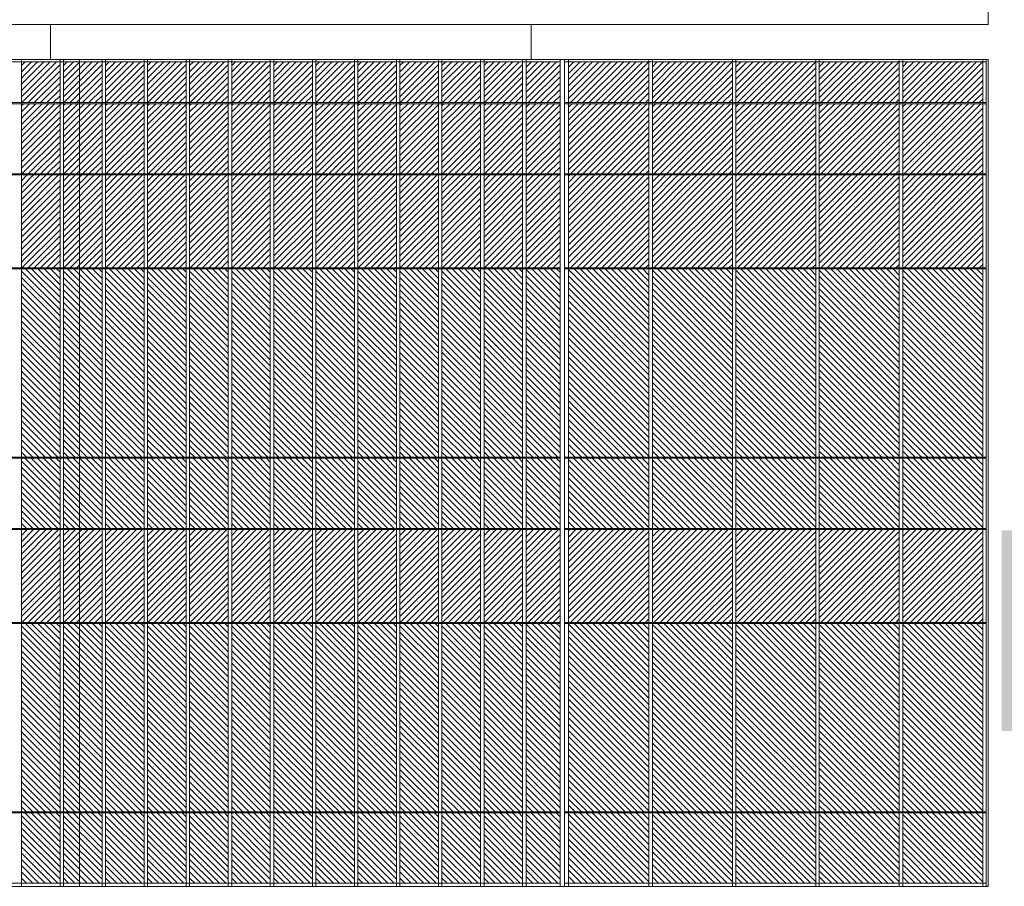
# Model space of a CAD drawing. Header units: millimetres. Extents: x 614675 to 1010864, y -150593 to -87691.
# Tile 18 of 194: x 678449 to 692606, y -126761 to -114297. Entities that reach past the tile are written whole.
import ezdxf

# ---------------------------------------------------------------- set-up
doc = ezdxf.new("R2010")
doc.units = ezdxf.units.MM
doc.header["$LTSCALE"] = 0.05
doc.layers.get('0').update_dxf_attribs({"lineweight": 0})
doc.layers.add('A-20--F1-WALLS', color=5, linetype='Continuous')

msp = doc.modelspace()

# ---------------------------------------------------------------- hatches: boundary and pattern name
at = {"true_color": 0xffffff}
h = msp.add_hatch(color=7, dxfattribs=at)
h.dxf.hatch_style = 1
h.paths.add_polyline_path([(692565, -112407), (692565, -113569), (705907, -113569), (705907, -112407)])
h.paths.add_polyline_path([(708543, -121641), (692567, -121641), (692567, -124528), (708543, -124528)])
at = {"lineweight": 0}
h = msp.add_hatch(dxfattribs=at)
h.set_pattern_fill('ANSI31', color=251, scale=20, style=0)
h.set_pattern_definition([(45, (492011.26, -135464.59), (-44.90128, 44.90128), [])])
h.paths.add_polyline_path([(679029, -115490), (679029, -114903), (678474, -114903), (678474, -115490)])
h = msp.add_hatch(dxfattribs=at)
h.set_pattern_fill('ANSI31', color=251, scale=20, style=0)
h.set_pattern_definition([(45, (492615.95, -135464.59), (-44.90128, 44.90128), [])])
h.paths.add_polyline_path([(679634, -115490), (679634, -114903), (679079, -114903), (679079, -115490)])
h = msp.add_hatch(dxfattribs=at)
h.set_pattern_fill('ANSI31', color=251, scale=20, style=0)
h.set_pattern_definition([(45, (493220.645, -135464.59), (-44.90128, 44.90128), [])])
h.paths.add_polyline_path([(680238, -115490), (680238, -114903), (679684, -114903), (679684, -115490)])
h = msp.add_hatch(dxfattribs=at)
h.set_pattern_fill('ANSI31', color=251, scale=20, style=0)
h.set_pattern_definition([(45, (493825.34, -135464.59), (-44.90128, 44.90128), [])])
h.paths.add_polyline_path([(680843, -115490), (680843, -114903), (680288, -114903), (680288, -115490)])
h = msp.add_hatch(dxfattribs=at)
h.set_pattern_fill('ANSI31', color=251, scale=20, style=0)
h.set_pattern_definition([(45, (494430.03, -135464.59), (-44.90128, 44.90128), [])])
h.paths.add_polyline_path([(681448, -115490), (681448, -114903), (680893, -114903), (680893, -115490)])
h = msp.add_hatch(dxfattribs=at)
h.set_pattern_fill('ANSI31', color=251, scale=20, style=0)
h.set_pattern_definition([(45, (495034.724, -135464.59), (-44.90128, 44.90128), [])])
h.paths.add_polyline_path([(682053, -115490), (682053, -114903), (681498, -114903), (681498, -115490)])
h = msp.add_hatch(dxfattribs=at)
h.set_pattern_fill('ANSI31', color=251, scale=20, style=0)
h.set_pattern_definition([(45, (495639.417, -135464.59), (-44.90128, 44.90128), [])])
h.paths.add_polyline_path([(682657, -115490), (682657, -114903), (682103, -114903), (682103, -115490)])
h = msp.add_hatch(dxfattribs=at)
h.set_pattern_fill('ANSI31', color=251, scale=20, style=0)
h.set_pattern_definition([(45, (496244.11, -135464.59), (-44.90128, 44.90128), [])])
h.paths.add_polyline_path([(683262, -115490), (683262, -114903), (682707, -114903), (682707, -115490)])
h = msp.add_hatch(dxfattribs=at)
h.set_pattern_fill('ANSI31', color=251, scale=20, style=0)
h.set_pattern_definition([(45, (496848.8, -135464.59), (-44.90128, 44.90128), [])])
h.paths.add_polyline_path([(683867, -115490), (683867, -114903), (683312, -114903), (683312, -115490)])
h = msp.add_hatch(dxfattribs=at)
h.set_pattern_fill('ANSI31', color=251, scale=20, style=0)
h.set_pattern_definition([(45, (497453.495, -135464.59), (-44.90128, 44.90128), [])])
h.paths.add_polyline_path([(684471, -115490), (684471, -114903), (683917, -114903), (683917, -115490)])
h = msp.add_hatch(dxfattribs=at)
h.set_pattern_fill('ANSI31', color=251, scale=20, style=0)
h.set_pattern_definition([(45, (498058.19, -135464.59), (-44.90128, 44.90128), [])])
h.paths.add_polyline_path([(685076, -115490), (685076, -114903), (684521, -114903), (684521, -115490)])
h = msp.add_hatch(dxfattribs=at)
h.set_pattern_fill('ANSI31', color=251, scale=20, style=0)
h.set_pattern_definition([(45, (498662.88, -135464.59), (-44.90128, 44.90128), [])])
h.paths.add_polyline_path([(685681, -115490), (685681, -114903), (685126, -114903), (685126, -115490)])
h = msp.add_hatch(dxfattribs=at)
h.set_pattern_fill('ANSI31', color=251, scale=20, style=0)
h.set_pattern_definition([(45, (499200.584, -135464.59), (-44.90128, 44.90128), [])])
h.paths.add_polyline_path([(686218, -115490), (686218, -114903), (685731, -114903), (685731, -115490)])
h = msp.add_hatch(dxfattribs=at)
h.set_pattern_fill('ANSI31', color=251, scale=20, style=0)
h.set_pattern_definition([(45, (499809.78, -135464.59), (-44.90128, 44.90128), [])])
h.paths.add_polyline_path([(687496, -115490), (687496, -114903), (686340, -114903), (686340, -115490)])
h = msp.add_hatch(dxfattribs=at)
h.set_pattern_fill('ANSI31', color=251, scale=20, style=0)
h.set_pattern_definition([(45, (501009.78, -135464.59), (-44.90128, 44.90128), [])])
h.paths.add_polyline_path([(688696, -115490), (688696, -114903), (687546, -114903), (687546, -115490)])
h = msp.add_hatch(dxfattribs=at)
h.set_pattern_fill('ANSI31', color=251, scale=20, style=0)
h.set_pattern_definition([(45, (502209.78, -135464.59), (-44.90128, 44.90128), [])])
h.paths.add_polyline_path([(689896, -115490), (689896, -114903), (688746, -114903), (688746, -115490)])
h = msp.add_hatch(dxfattribs=at)
h.set_pattern_fill('ANSI31', color=251, scale=20, style=0)
h.set_pattern_definition([(45, (503409.78, -135464.59), (-44.90128, 44.90128), [])])
h.paths.add_polyline_path([(691096, -115490), (691096, -114903), (689946, -114903), (689946, -115490)])
h = msp.add_hatch(dxfattribs=at)
h.set_pattern_fill('ANSI31', color=251, scale=20, style=0)
h.set_pattern_definition([(45, (504609.78, -135464.59), (-44.90128, 44.90128), [])])
h.paths.add_polyline_path([(692296, -115490), (692296, -114903), (691146, -114903), (691146, -115490)])
h = msp.add_hatch(dxfattribs=at)
h.set_pattern_fill('ANSI31', color=251, scale=20, style=0)
h.set_pattern_definition([(45, (492011.26, -136490.07), (-44.90128, 44.90128), [])])
h.paths.add_polyline_path([(679029, -116515), (679029, -115505), (678474, -115505), (678474, -116515)])
h = msp.add_hatch(dxfattribs=at)
h.set_pattern_fill('ANSI31', color=251, scale=20, style=0)
h.set_pattern_definition([(45, (492615.95, -136490.07), (-44.90128, 44.90128), [])])
h.paths.add_polyline_path([(679634, -116515), (679634, -115505), (679079, -115505), (679079, -116515)])
h = msp.add_hatch(dxfattribs=at)
h.set_pattern_fill('ANSI31', color=251, scale=20, style=0)
h.set_pattern_definition([(45, (493220.645, -136490.07), (-44.90128, 44.90128), [])])
h.paths.add_polyline_path([(680238, -116515), (680238, -115505), (679684, -115505), (679684, -116515)])
h = msp.add_hatch(dxfattribs=at)
h.set_pattern_fill('ANSI31', color=251, scale=20, style=0)
h.set_pattern_definition([(45, (493825.34, -136490.07), (-44.90128, 44.90128), [])])
h.paths.add_polyline_path([(680843, -116515), (680843, -115505), (680288, -115505), (680288, -116515)])
h = msp.add_hatch(dxfattribs=at)
h.set_pattern_fill('ANSI31', color=251, scale=20, style=0)
h.set_pattern_definition([(45, (494430.03, -136490.07), (-44.90128, 44.90128), [])])
h.paths.add_polyline_path([(681448, -116515), (681448, -115505), (680893, -115505), (680893, -116515)])
h = msp.add_hatch(dxfattribs=at)
h.set_pattern_fill('ANSI31', color=251, scale=20, style=0)
h.set_pattern_definition([(45, (495034.724, -136490.07), (-44.90128, 44.90128), [])])
h.paths.add_polyline_path([(682053, -116515), (682053, -115505), (681498, -115505), (681498, -116515)])
h = msp.add_hatch(dxfattribs=at)
h.set_pattern_fill('ANSI31', color=251, scale=20, style=0)
h.set_pattern_definition([(45, (495639.417, -136490.07), (-44.90128, 44.90128), [])])
h.paths.add_polyline_path([(682657, -116515), (682657, -115505), (682103, -115505), (682103, -116515)])
h = msp.add_hatch(dxfattribs=at)
h.set_pattern_fill('ANSI31', color=251, scale=20, style=0)
h.set_pattern_definition([(45, (496244.11, -136490.07), (-44.90128, 44.90128), [])])
h.paths.add_polyline_path([(683262, -116515), (683262, -115505), (682707, -115505), (682707, -116515)])
h = msp.add_hatch(dxfattribs=at)
h.set_pattern_fill('ANSI31', color=251, scale=20, style=0)
h.set_pattern_definition([(45, (496848.8, -136490.07), (-44.90128, 44.90128), [])])
h.paths.add_polyline_path([(683867, -116515), (683867, -115505), (683312, -115505), (683312, -116515)])
h = msp.add_hatch(dxfattribs=at)
h.set_pattern_fill('ANSI31', color=251, scale=20, style=0)
h.set_pattern_definition([(45, (497453.495, -136490.07), (-44.90128, 44.90128), [])])
h.paths.add_polyline_path([(684471, -116515), (684471, -115505), (683917, -115505), (683917, -116515)])
h = msp.add_hatch(dxfattribs=at)
h.set_pattern_fill('ANSI31', color=251, scale=20, style=0)
h.set_pattern_definition([(45, (498058.19, -136490.07), (-44.90128, 44.90128), [])])
h.paths.add_polyline_path([(685076, -116515), (685076, -115505), (684521, -115505), (684521, -116515)])
h = msp.add_hatch(dxfattribs=at)
h.set_pattern_fill('ANSI31', color=251, scale=20, style=0)
h.set_pattern_definition([(45, (498662.88, -136490.07), (-44.90128, 44.90128), [])])
h.paths.add_polyline_path([(685681, -116515), (685681, -115505), (685126, -115505), (685126, -116515)])
h = msp.add_hatch(dxfattribs=at)
h.set_pattern_fill('ANSI31', color=251, scale=20, style=0)
h.set_pattern_definition([(45, (499200.584, -136490.07), (-44.90128, 44.90128), [])])
h.paths.add_polyline_path([(686218, -116515), (686218, -115505), (685731, -115505), (685731, -116515)])
h = msp.add_hatch(dxfattribs=at)
h.set_pattern_fill('ANSI31', color=251, scale=20, style=0)
h.set_pattern_definition([(45, (499809.78, -136490.07), (-44.90128, 44.90128), [])])
h.paths.add_polyline_path([(687496, -116515), (687496, -115505), (686340, -115505), (686340, -116515)])
h = msp.add_hatch(dxfattribs=at)
h.set_pattern_fill('ANSI31', color=251, scale=20, style=0)
h.set_pattern_definition([(45, (501009.78, -136490.07), (-44.90128, 44.90128), [])])
h.paths.add_polyline_path([(688696, -116515), (688696, -115505), (687546, -115505), (687546, -116515)])
h = msp.add_hatch(dxfattribs=at)
h.set_pattern_fill('ANSI31', color=251, scale=20, style=0)
h.set_pattern_definition([(45, (502209.78, -136490.07), (-44.90128, 44.90128), [])])
h.paths.add_polyline_path([(689896, -116515), (689896, -115505), (688746, -115505), (688746, -116515)])
h = msp.add_hatch(dxfattribs=at)
h.set_pattern_fill('ANSI31', color=251, scale=20, style=0)
h.set_pattern_definition([(45, (503409.78, -136490.07), (-44.90128, 44.90128), [])])
h.paths.add_polyline_path([(691096, -116515), (691096, -115505), (689946, -115505), (689946, -116515)])
h = msp.add_hatch(dxfattribs=at)
h.set_pattern_fill('ANSI31', color=251, scale=20, style=0)
h.set_pattern_definition([(45, (504609.78, -136490.07), (-44.90128, 44.90128), [])])
h.paths.add_polyline_path([(692296, -116515), (692296, -115505), (691146, -115505), (691146, -116515)])
h = msp.add_hatch(dxfattribs=at)
h.set_pattern_fill('ANSI31', color=251, scale=20, style=0)
h.set_pattern_definition([(45, (492011.26, -137840.57), (-44.90128, 44.90128), [])])
h.paths.add_polyline_path([(679029, -117866), (679029, -116530), (678474, -116530), (678474, -117866)])
h = msp.add_hatch(dxfattribs=at)
h.set_pattern_fill('ANSI31', color=251, scale=20, style=0)
h.set_pattern_definition([(45, (492615.95, -137840.57), (-44.90128, 44.90128), [])])
h.paths.add_polyline_path([(679634, -117866), (679634, -116530), (679079, -116530), (679079, -117866)])
h = msp.add_hatch(dxfattribs=at)
h.set_pattern_fill('ANSI31', color=251, scale=20, style=0)
h.set_pattern_definition([(45, (493220.645, -137840.57), (-44.90128, 44.90128), [])])
h.paths.add_polyline_path([(680238, -117866), (680238, -116530), (679684, -116530), (679684, -117866)])
h = msp.add_hatch(dxfattribs=at)
h.set_pattern_fill('ANSI31', color=251, scale=20, style=0)
h.set_pattern_definition([(45, (493825.34, -137840.57), (-44.90128, 44.90128), [])])
h.paths.add_polyline_path([(680843, -117866), (680843, -116530), (680288, -116530), (680288, -117866)])
h = msp.add_hatch(dxfattribs=at)
h.set_pattern_fill('ANSI31', color=251, scale=20, style=0)
h.set_pattern_definition([(45, (494430.03, -137840.57), (-44.90128, 44.90128), [])])
h.paths.add_polyline_path([(681448, -117866), (681448, -116530), (680893, -116530), (680893, -117866)])
h = msp.add_hatch(dxfattribs=at)
h.set_pattern_fill('ANSI31', color=251, scale=20, style=0)
h.set_pattern_definition([(45, (495034.724, -137840.57), (-44.90128, 44.90128), [])])
h.paths.add_polyline_path([(682053, -117866), (682053, -116530), (681498, -116530), (681498, -117866)])
h = msp.add_hatch(dxfattribs=at)
h.set_pattern_fill('ANSI31', color=251, scale=20, style=0)
h.set_pattern_definition([(45, (495639.417, -137840.57), (-44.90128, 44.90128), [])])
h.paths.add_polyline_path([(682657, -117866), (682657, -116530), (682103, -116530), (682103, -117866)])
h = msp.add_hatch(dxfattribs=at)
h.set_pattern_fill('ANSI31', color=251, scale=20, style=0)
h.set_pattern_definition([(45, (496244.11, -137840.57), (-44.90128, 44.90128), [])])
h.paths.add_polyline_path([(683262, -117866), (683262, -116530), (682707, -116530), (682707, -117866)])
h = msp.add_hatch(dxfattribs=at)
h.set_pattern_fill('ANSI31', color=251, scale=20, style=0)
h.set_pattern_definition([(45, (496848.8, -137840.57), (-44.90128, 44.90128), [])])
h.paths.add_polyline_path([(683867, -117866), (683867, -116530), (683312, -116530), (683312, -117866)])
h = msp.add_hatch(dxfattribs=at)
h.set_pattern_fill('ANSI31', color=251, scale=20, style=0)
h.set_pattern_definition([(45, (497453.495, -137840.57), (-44.90128, 44.90128), [])])
h.paths.add_polyline_path([(684471, -117866), (684471, -116530), (683917, -116530), (683917, -117866)])
h = msp.add_hatch(dxfattribs=at)
h.set_pattern_fill('ANSI31', color=251, scale=20, style=0)
h.set_pattern_definition([(45, (498058.19, -137840.57), (-44.90128, 44.90128), [])])
h.paths.add_polyline_path([(685076, -117866), (685076, -116530), (684521, -116530), (684521, -117866)])
h = msp.add_hatch(dxfattribs=at)
h.set_pattern_fill('ANSI31', color=251, scale=20, style=0)
h.set_pattern_definition([(45, (498662.88, -137840.57), (-44.90128, 44.90128), [])])
h.paths.add_polyline_path([(685681, -117866), (685681, -116530), (685126, -116530), (685126, -117866)])
h = msp.add_hatch(dxfattribs=at)
h.set_pattern_fill('ANSI31', color=251, scale=20, style=0)
h.set_pattern_definition([(45, (499200.584, -137840.57), (-44.90128, 44.90128), [])])
h.paths.add_polyline_path([(686218, -117866), (686218, -116530), (685731, -116530), (685731, -117866)])
h = msp.add_hatch(dxfattribs=at)
h.set_pattern_fill('ANSI31', color=251, scale=20, style=0)
h.set_pattern_definition([(45, (499809.78, -137840.57), (-44.90128, 44.90128), [])])
h.paths.add_polyline_path([(687496, -117866), (687496, -116530), (686340, -116530), (686340, -117866)])
h = msp.add_hatch(dxfattribs=at)
h.set_pattern_fill('ANSI31', color=251, scale=20, style=0)
h.set_pattern_definition([(45, (501009.78, -137840.57), (-44.90128, 44.90128), [])])
h.paths.add_polyline_path([(688696, -117866), (688696, -116530), (687546, -116530), (687546, -117866)])
h = msp.add_hatch(dxfattribs=at)
h.set_pattern_fill('ANSI31', color=251, scale=20, style=0)
h.set_pattern_definition([(45, (502209.78, -137840.57), (-44.90128, 44.90128), [])])
h.paths.add_polyline_path([(689896, -117866), (689896, -116530), (688746, -116530), (688746, -117866)])
h = msp.add_hatch(dxfattribs=at)
h.set_pattern_fill('ANSI31', color=251, scale=20, style=0)
h.set_pattern_definition([(45, (503409.78, -137840.57), (-44.90128, 44.90128), [])])
h.paths.add_polyline_path([(691096, -117866), (691096, -116530), (689946, -116530), (689946, -117866)])
h = msp.add_hatch(dxfattribs=at)
h.set_pattern_fill('ANSI31', color=251, scale=20, style=0)
h.set_pattern_definition([(45, (504609.78, -137840.57), (-44.90128, 44.90128), [])])
h.paths.add_polyline_path([(692296, -117866), (692296, -116530), (691146, -116530), (691146, -117866)])
h = msp.add_hatch(dxfattribs=at)
h.set_pattern_fill('ANSI31', color=253, scale=20, style=0)
h.set_pattern_definition([(135, (1274248.74, 131713.32), (44.9012806, 44.9012806), [])])
h.paths.add_polyline_path([(679029, -120590), (679029, -117881), (678474, -117881), (678474, -120590)])
h = msp.add_hatch(dxfattribs=at)
h.set_pattern_fill('ANSI31', color=253, scale=20, style=0)
h.set_pattern_definition([(135, (1274853.435, 131713.32), (44.9012806, 44.9012806), [])])
h.paths.add_polyline_path([(679634, -120590), (679634, -117881), (679079, -117881), (679079, -120590)])
h = msp.add_hatch(dxfattribs=at)
h.set_pattern_fill('ANSI31', color=253, scale=20, style=0)
h.set_pattern_definition([(135, (1275458.13, 131713.32), (44.9012806, 44.9012806), [])])
h.paths.add_polyline_path([(680238, -120590), (680238, -117881), (679684, -117881), (679684, -120590)])
h = msp.add_hatch(dxfattribs=at)
h.set_pattern_fill('ANSI31', color=253, scale=20, style=0)
h.set_pattern_definition([(135, (1276062.82, 131713.32), (44.9012806, 44.9012806), [])])
h.paths.add_polyline_path([(680843, -120590), (680843, -117881), (680288, -117881), (680288, -120590)])
h = msp.add_hatch(dxfattribs=at)
h.set_pattern_fill('ANSI31', color=253, scale=20, style=0)
h.set_pattern_definition([(135, (1276667.514, 131713.32), (44.9012806, 44.9012806), [])])
h.paths.add_polyline_path([(681448, -120590), (681448, -117881), (680893, -117881), (680893, -120590)])
h = msp.add_hatch(dxfattribs=at)
h.set_pattern_fill('ANSI31', color=253, scale=20, style=0)
h.set_pattern_definition([(135, (1277272.207, 131713.32), (44.9012806, 44.9012806), [])])
h.paths.add_polyline_path([(682053, -120590), (682053, -117881), (681498, -117881), (681498, -120590)])
h = msp.add_hatch(dxfattribs=at)
h.set_pattern_fill('ANSI31', color=253, scale=20, style=0)
h.set_pattern_definition([(135, (1277876.9, 131713.32), (44.9012806, 44.9012806), [])])
h.paths.add_polyline_path([(682657, -120590), (682657, -117881), (682103, -117881), (682103, -120590)])
h = msp.add_hatch(dxfattribs=at)
h.set_pattern_fill('ANSI31', color=253, scale=20, style=0)
h.set_pattern_definition([(135, (1278481.59, 131713.32), (44.9012806, 44.9012806), [])])
h.paths.add_polyline_path([(683262, -120590), (683262, -117881), (682707, -117881), (682707, -120590)])
h = msp.add_hatch(dxfattribs=at)
h.set_pattern_fill('ANSI31', color=253, scale=20, style=0)
h.set_pattern_definition([(135, (1279086.285, 131713.32), (44.9012806, 44.9012806), [])])
h.paths.add_polyline_path([(683867, -120590), (683867, -117881), (683312, -117881), (683312, -120590)])
h = msp.add_hatch(dxfattribs=at)
h.set_pattern_fill('ANSI31', color=253, scale=20, style=0)
h.set_pattern_definition([(135, (1279690.98, 131713.32), (44.9012806, 44.9012806), [])])
h.paths.add_polyline_path([(684471, -120590), (684471, -117881), (683917, -117881), (683917, -120590)])
h = msp.add_hatch(dxfattribs=at)
h.set_pattern_fill('ANSI31', color=253, scale=20, style=0)
h.set_pattern_definition([(135, (1280295.67, 131713.32), (44.9012806, 44.9012806), [])])
h.paths.add_polyline_path([(685076, -120590), (685076, -117881), (684521, -117881), (684521, -120590)])
h = msp.add_hatch(dxfattribs=at)
h.set_pattern_fill('ANSI31', color=253, scale=20, style=0)
h.set_pattern_definition([(135, (1280900.364, 131713.32), (44.9012806, 44.9012806), [])])
h.paths.add_polyline_path([(685681, -120590), (685681, -117881), (685126, -117881), (685126, -120590)])
h = msp.add_hatch(dxfattribs=at)
h.set_pattern_fill('ANSI31', color=253, scale=20, style=0)
h.set_pattern_definition([(135, (1281438.07, 131713.32), (44.9012806, 44.9012806), [])])
h.paths.add_polyline_path([(686218, -120590), (686218, -117881), (685731, -117881), (685731, -120590)])
h = msp.add_hatch(dxfattribs=at)
h.set_pattern_fill('ANSI31', color=253, scale=20, style=0)
h.set_pattern_definition([(135, (1282047.264, 131713.32), (44.9012806, 44.9012806), [])])
h.paths.add_polyline_path([(687496, -120590), (687496, -117881), (686340, -117881), (686340, -120590)])
h = msp.add_hatch(dxfattribs=at)
h.set_pattern_fill('ANSI31', color=253, scale=20, style=0)
h.set_pattern_definition([(135, (1283247.263, 131713.32), (44.9012806, 44.9012806), [])])
h.paths.add_polyline_path([(688696, -120590), (688696, -117881), (687546, -117881), (687546, -120590)])
h = msp.add_hatch(dxfattribs=at)
h.set_pattern_fill('ANSI31', color=253, scale=20, style=0)
h.set_pattern_definition([(135, (1284447.263, 131713.32), (44.9012806, 44.9012806), [])])
h.paths.add_polyline_path([(689896, -120590), (689896, -117881), (688746, -117881), (688746, -120590)])
h = msp.add_hatch(dxfattribs=at)
h.set_pattern_fill('ANSI31', color=253, scale=20, style=0)
h.set_pattern_definition([(135, (1285647.263, 131713.32), (44.9012806, 44.9012806), [])])
h.paths.add_polyline_path([(691096, -120590), (691096, -117881), (689946, -117881), (689946, -120590)])
h = msp.add_hatch(dxfattribs=at)
h.set_pattern_fill('ANSI31', color=253, scale=20, style=0)
h.set_pattern_definition([(135, (1286847.26, 131713.32), (44.9012806, 44.9012806), [])])
h.paths.add_polyline_path([(692296, -120590), (692296, -117881), (691146, -117881), (691146, -120590)])
h = msp.add_hatch(dxfattribs=at)
h.set_pattern_fill('ANSI31', color=253, scale=20, style=0)
h.set_pattern_definition([(135, (1274248.74, 130688.32), (44.9012806, 44.9012806), [])])
h.paths.add_polyline_path([(679029, -121615), (679029, -120605), (678474, -120605), (678474, -121615)])
h = msp.add_hatch(dxfattribs=at)
h.set_pattern_fill('ANSI31', color=253, scale=20, style=0)
h.set_pattern_definition([(135, (1274853.435, 130688.32), (44.9012806, 44.9012806), [])])
h.paths.add_polyline_path([(679634, -121615), (679634, -120605), (679079, -120605), (679079, -121615)])
h = msp.add_hatch(dxfattribs=at)
h.set_pattern_fill('ANSI31', color=253, scale=20, style=0)
h.set_pattern_definition([(135, (1275458.13, 130688.32), (44.9012806, 44.9012806), [])])
h.paths.add_polyline_path([(680238, -121615), (680238, -120605), (679684, -120605), (679684, -121615)])
h = msp.add_hatch(dxfattribs=at)
h.set_pattern_fill('ANSI31', color=253, scale=20, style=0)
h.set_pattern_definition([(135, (1276062.82, 130688.32), (44.9012806, 44.9012806), [])])
h.paths.add_polyline_path([(680843, -121615), (680843, -120605), (680288, -120605), (680288, -121615)])
h = msp.add_hatch(dxfattribs=at)
h.set_pattern_fill('ANSI31', color=253, scale=20, style=0)
h.set_pattern_definition([(135, (1276667.514, 130688.32), (44.9012806, 44.9012806), [])])
h.paths.add_polyline_path([(681448, -121615), (681448, -120605), (680893, -120605), (680893, -121615)])
h = msp.add_hatch(dxfattribs=at)
h.set_pattern_fill('ANSI31', color=253, scale=20, style=0)
h.set_pattern_definition([(135, (1277272.207, 130688.32), (44.9012806, 44.9012806), [])])
h.paths.add_polyline_path([(682053, -121615), (682053, -120605), (681498, -120605), (681498, -121615)])
h = msp.add_hatch(dxfattribs=at)
h.set_pattern_fill('ANSI31', color=253, scale=20, style=0)
h.set_pattern_definition([(135, (1277876.9, 130688.32), (44.9012806, 44.9012806), [])])
h.paths.add_polyline_path([(682657, -121615), (682657, -120605), (682103, -120605), (682103, -121615)])
h = msp.add_hatch(dxfattribs=at)
h.set_pattern_fill('ANSI31', color=253, scale=20, style=0)
h.set_pattern_definition([(135, (1278481.59, 130688.32), (44.9012806, 44.9012806), [])])
h.paths.add_polyline_path([(683262, -121615), (683262, -120605), (682707, -120605), (682707, -121615)])
h = msp.add_hatch(dxfattribs=at)
h.set_pattern_fill('ANSI31', color=253, scale=20, style=0)
h.set_pattern_definition([(135, (1279086.285, 130688.32), (44.9012806, 44.9012806), [])])
h.paths.add_polyline_path([(683867, -121615), (683867, -120605), (683312, -120605), (683312, -121615)])
h = msp.add_hatch(dxfattribs=at)
h.set_pattern_fill('ANSI31', color=253, scale=20, style=0)
h.set_pattern_definition([(135, (1279690.98, 130688.32), (44.9012806, 44.9012806), [])])
h.paths.add_polyline_path([(684471, -121615), (684471, -120605), (683917, -120605), (683917, -121615)])
h = msp.add_hatch(dxfattribs=at)
h.set_pattern_fill('ANSI31', color=253, scale=20, style=0)
h.set_pattern_definition([(135, (1280295.67, 130688.32), (44.9012806, 44.9012806), [])])
h.paths.add_polyline_path([(685076, -121615), (685076, -120605), (684521, -120605), (684521, -121615)])
h = msp.add_hatch(dxfattribs=at)
h.set_pattern_fill('ANSI31', color=253, scale=20, style=0)
h.set_pattern_definition([(135, (1280900.364, 130688.32), (44.9012806, 44.9012806), [])])
h.paths.add_polyline_path([(685681, -121615), (685681, -120605), (685126, -120605), (685126, -121615)])
h = msp.add_hatch(dxfattribs=at)
h.set_pattern_fill('ANSI31', color=253, scale=20, style=0)
h.set_pattern_definition([(135, (1281438.07, 130688.32), (44.9012806, 44.9012806), [])])
h.paths.add_polyline_path([(686218, -121615), (686218, -120605), (685731, -120605), (685731, -121615)])
h = msp.add_hatch(dxfattribs=at)
h.set_pattern_fill('ANSI31', color=253, scale=20, style=0)
h.set_pattern_definition([(135, (1282047.264, 130688.32), (44.9012806, 44.9012806), [])])
h.paths.add_polyline_path([(687496, -121615), (687496, -120605), (686340, -120605), (686340, -121615)])
h = msp.add_hatch(dxfattribs=at)
h.set_pattern_fill('ANSI31', color=253, scale=20, style=0)
h.set_pattern_definition([(135, (1283247.263, 130688.32), (44.9012806, 44.9012806), [])])
h.paths.add_polyline_path([(688696, -121615), (688696, -120605), (687546, -120605), (687546, -121615)])
h = msp.add_hatch(dxfattribs=at)
h.set_pattern_fill('ANSI31', color=253, scale=20, style=0)
h.set_pattern_definition([(135, (1284447.263, 130688.32), (44.9012806, 44.9012806), [])])
h.paths.add_polyline_path([(689896, -121615), (689896, -120605), (688746, -120605), (688746, -121615)])
h = msp.add_hatch(dxfattribs=at)
h.set_pattern_fill('ANSI31', color=253, scale=20, style=0)
h.set_pattern_definition([(135, (1285647.263, 130688.32), (44.9012806, 44.9012806), [])])
h.paths.add_polyline_path([(691096, -121615), (691096, -120605), (689946, -120605), (689946, -121615)])
h = msp.add_hatch(dxfattribs=at)
h.set_pattern_fill('ANSI31', color=253, scale=20, style=0)
h.set_pattern_definition([(135, (1286847.26, 130688.32), (44.9012806, 44.9012806), [])])
h.paths.add_polyline_path([(692296, -121615), (692296, -120605), (691146, -120605), (691146, -121615)])
h = msp.add_hatch(dxfattribs=at)
h.set_pattern_fill('ANSI31', color=251, scale=20, style=0)
h.set_pattern_definition([(45, (492011.26, -142940.574), (-44.90128, 44.90128), [])])
h.paths.add_polyline_path([(679029, -122966), (679029, -121630), (678474, -121630), (678474, -122966)])
h = msp.add_hatch(dxfattribs=at)
h.set_pattern_fill('ANSI31', color=251, scale=20, style=0)
h.set_pattern_definition([(45, (492615.95, -142940.574), (-44.90128, 44.90128), [])])
h.paths.add_polyline_path([(679634, -122966), (679634, -121630), (679079, -121630), (679079, -122966)])
h = msp.add_hatch(dxfattribs=at)
h.set_pattern_fill('ANSI31', color=251, scale=20, style=0)
h.set_pattern_definition([(45, (493220.645, -142940.574), (-44.90128, 44.90128), [])])
h.paths.add_polyline_path([(680238, -122966), (680238, -121630), (679684, -121630), (679684, -122966)])
h = msp.add_hatch(dxfattribs=at)
h.set_pattern_fill('ANSI31', color=251, scale=20, style=0)
h.set_pattern_definition([(45, (493825.34, -142940.574), (-44.90128, 44.90128), [])])
h.paths.add_polyline_path([(680843, -122966), (680843, -121630), (680288, -121630), (680288, -122966)])
h = msp.add_hatch(dxfattribs=at)
h.set_pattern_fill('ANSI31', color=251, scale=20, style=0)
h.set_pattern_definition([(45, (494430.03, -142940.574), (-44.90128, 44.90128), [])])
h.paths.add_polyline_path([(681448, -122966), (681448, -121630), (680893, -121630), (680893, -122966)])
h = msp.add_hatch(dxfattribs=at)
h.set_pattern_fill('ANSI31', color=251, scale=20, style=0)
h.set_pattern_definition([(45, (495034.724, -142940.574), (-44.90128, 44.90128), [])])
h.paths.add_polyline_path([(682053, -122966), (682053, -121630), (681498, -121630), (681498, -122966)])
h = msp.add_hatch(dxfattribs=at)
h.set_pattern_fill('ANSI31', color=251, scale=20, style=0)
h.set_pattern_definition([(45, (495639.417, -142940.574), (-44.90128, 44.90128), [])])
h.paths.add_polyline_path([(682657, -122966), (682657, -121630), (682103, -121630), (682103, -122966)])
h = msp.add_hatch(dxfattribs=at)
h.set_pattern_fill('ANSI31', color=251, scale=20, style=0)
h.set_pattern_definition([(45, (496244.11, -142940.574), (-44.90128, 44.90128), [])])
h.paths.add_polyline_path([(683262, -122966), (683262, -121630), (682707, -121630), (682707, -122966)])
h = msp.add_hatch(dxfattribs=at)
h.set_pattern_fill('ANSI31', color=251, scale=20, style=0)
h.set_pattern_definition([(45, (496848.8, -142940.574), (-44.90128, 44.90128), [])])
h.paths.add_polyline_path([(683867, -122966), (683867, -121630), (683312, -121630), (683312, -122966)])
h = msp.add_hatch(dxfattribs=at)
h.set_pattern_fill('ANSI31', color=251, scale=20, style=0)
h.set_pattern_definition([(45, (497453.495, -142940.574), (-44.90128, 44.90128), [])])
h.paths.add_polyline_path([(684471, -122966), (684471, -121630), (683917, -121630), (683917, -122966)])
h = msp.add_hatch(dxfattribs=at)
h.set_pattern_fill('ANSI31', color=251, scale=20, style=0)
h.set_pattern_definition([(45, (498058.19, -142940.574), (-44.90128, 44.90128), [])])
h.paths.add_polyline_path([(685076, -122966), (685076, -121630), (684521, -121630), (684521, -122966)])
h = msp.add_hatch(dxfattribs=at)
h.set_pattern_fill('ANSI31', color=251, scale=20, style=0)
h.set_pattern_definition([(45, (498662.88, -142940.574), (-44.90128, 44.90128), [])])
h.paths.add_polyline_path([(685681, -122966), (685681, -121630), (685126, -121630), (685126, -122966)])
h = msp.add_hatch(dxfattribs=at)
h.set_pattern_fill('ANSI31', color=251, scale=20, style=0)
h.set_pattern_definition([(45, (499200.584, -142940.574), (-44.90128, 44.90128), [])])
h.paths.add_polyline_path([(686218, -122966), (686218, -121630), (685731, -121630), (685731, -122966)])
h = msp.add_hatch(dxfattribs=at)
h.set_pattern_fill('ANSI31', color=251, scale=20, style=0)
h.set_pattern_definition([(45, (499809.78, -142940.574), (-44.90128, 44.90128), [])])
h.paths.add_polyline_path([(687496, -122966), (687496, -121630), (686340, -121630), (686340, -122966)])
h = msp.add_hatch(dxfattribs=at)
h.set_pattern_fill('ANSI31', color=251, scale=20, style=0)
h.set_pattern_definition([(45, (501009.78, -142940.574), (-44.90128, 44.90128), [])])
h.paths.add_polyline_path([(688696, -122966), (688696, -121630), (687546, -121630), (687546, -122966)])
h = msp.add_hatch(dxfattribs=at)
h.set_pattern_fill('ANSI31', color=251, scale=20, style=0)
h.set_pattern_definition([(45, (502209.78, -142940.574), (-44.90128, 44.90128), [])])
h.paths.add_polyline_path([(689896, -122966), (689896, -121630), (688746, -121630), (688746, -122966)])
h = msp.add_hatch(dxfattribs=at)
h.set_pattern_fill('ANSI31', color=251, scale=20, style=0)
h.set_pattern_definition([(45, (503409.78, -142940.574), (-44.90128, 44.90128), [])])
h.paths.add_polyline_path([(691096, -122966), (691096, -121630), (689946, -121630), (689946, -122966)])
h = msp.add_hatch(dxfattribs=at)
h.set_pattern_fill('ANSI31', color=251, scale=20, style=0)
h.set_pattern_definition([(45, (504609.78, -142940.574), (-44.90128, 44.90128), [])])
h.paths.add_polyline_path([(692296, -122966), (692296, -121630), (691146, -121630), (691146, -122966)])
h = msp.add_hatch(dxfattribs=at)
h.set_pattern_fill('ANSI31', color=253, scale=20, style=0)
h.set_pattern_definition([(135, (1274248.74, 126613.315), (44.9012806, 44.9012806), [])])
h.paths.add_polyline_path([(679029, -125690), (679029, -122981), (678474, -122981), (678474, -125690)])
h = msp.add_hatch(dxfattribs=at)
h.set_pattern_fill('ANSI31', color=253, scale=20, style=0)
h.set_pattern_definition([(135, (1274853.435, 126613.315), (44.9012806, 44.9012806), [])])
h.paths.add_polyline_path([(679634, -125690), (679634, -122981), (679079, -122981), (679079, -125690)])
h = msp.add_hatch(dxfattribs=at)
h.set_pattern_fill('ANSI31', color=253, scale=20, style=0)
h.set_pattern_definition([(135, (1275458.13, 126613.315), (44.9012806, 44.9012806), [])])
h.paths.add_polyline_path([(680238, -125690), (680238, -122981), (679684, -122981), (679684, -125690)])
h = msp.add_hatch(dxfattribs=at)
h.set_pattern_fill('ANSI31', color=253, scale=20, style=0)
h.set_pattern_definition([(135, (1276062.82, 126613.315), (44.9012806, 44.9012806), [])])
h.paths.add_polyline_path([(680843, -125690), (680843, -122981), (680288, -122981), (680288, -125690)])
h = msp.add_hatch(dxfattribs=at)
h.set_pattern_fill('ANSI31', color=253, scale=20, style=0)
h.set_pattern_definition([(135, (1276667.514, 126613.315), (44.9012806, 44.9012806), [])])
h.paths.add_polyline_path([(681448, -125690), (681448, -122981), (680893, -122981), (680893, -125690)])
h = msp.add_hatch(dxfattribs=at)
h.set_pattern_fill('ANSI31', color=253, scale=20, style=0)
h.set_pattern_definition([(135, (1277272.207, 126613.315), (44.9012806, 44.9012806), [])])
h.paths.add_polyline_path([(682053, -125690), (682053, -122981), (681498, -122981), (681498, -125690)])
h = msp.add_hatch(dxfattribs=at)
h.set_pattern_fill('ANSI31', color=253, scale=20, style=0)
h.set_pattern_definition([(135, (1277876.9, 126613.315), (44.9012806, 44.9012806), [])])
h.paths.add_polyline_path([(682657, -125690), (682657, -122981), (682103, -122981), (682103, -125690)])
h = msp.add_hatch(dxfattribs=at)
h.set_pattern_fill('ANSI31', color=253, scale=20, style=0)
h.set_pattern_definition([(135, (1278481.59, 126613.315), (44.9012806, 44.9012806), [])])
h.paths.add_polyline_path([(683262, -125690), (683262, -122981), (682707, -122981), (682707, -125690)])
h = msp.add_hatch(dxfattribs=at)
h.set_pattern_fill('ANSI31', color=253, scale=20, style=0)
h.set_pattern_definition([(135, (1279086.285, 126613.315), (44.9012806, 44.9012806), [])])
h.paths.add_polyline_path([(683867, -125690), (683867, -122981), (683312, -122981), (683312, -125690)])
h = msp.add_hatch(dxfattribs=at)
h.set_pattern_fill('ANSI31', color=253, scale=20, style=0)
h.set_pattern_definition([(135, (1279690.98, 126613.315), (44.9012806, 44.9012806), [])])
h.paths.add_polyline_path([(684471, -125690), (684471, -122981), (683917, -122981), (683917, -125690)])
h = msp.add_hatch(dxfattribs=at)
h.set_pattern_fill('ANSI31', color=253, scale=20, style=0)
h.set_pattern_definition([(135, (1280295.67, 126613.315), (44.9012806, 44.9012806), [])])
h.paths.add_polyline_path([(685076, -125690), (685076, -122981), (684521, -122981), (684521, -125690)])
h = msp.add_hatch(dxfattribs=at)
h.set_pattern_fill('ANSI31', color=253, scale=20, style=0)
h.set_pattern_definition([(135, (1280900.364, 126613.315), (44.9012806, 44.9012806), [])])
h.paths.add_polyline_path([(685681, -125690), (685681, -122981), (685126, -122981), (685126, -125690)])
h = msp.add_hatch(dxfattribs=at)
h.set_pattern_fill('ANSI31', color=253, scale=20, style=0)
h.set_pattern_definition([(135, (1281438.07, 126613.315), (44.9012806, 44.9012806), [])])
h.paths.add_polyline_path([(686218, -125690), (686218, -122981), (685731, -122981), (685731, -125690)])
h = msp.add_hatch(dxfattribs=at)
h.set_pattern_fill('ANSI31', color=253, scale=20, style=0)
h.set_pattern_definition([(135, (1282047.264, 126613.315), (44.9012806, 44.9012806), [])])
h.paths.add_polyline_path([(687496, -125690), (687496, -122981), (686340, -122981), (686340, -125690)])
h = msp.add_hatch(dxfattribs=at)
h.set_pattern_fill('ANSI31', color=253, scale=20, style=0)
h.set_pattern_definition([(135, (1283247.263, 126613.315), (44.9012806, 44.9012806), [])])
h.paths.add_polyline_path([(688696, -125690), (688696, -122981), (687546, -122981), (687546, -125690)])
h = msp.add_hatch(dxfattribs=at)
h.set_pattern_fill('ANSI31', color=253, scale=20, style=0)
h.set_pattern_definition([(135, (1284447.263, 126613.315), (44.9012806, 44.9012806), [])])
h.paths.add_polyline_path([(689896, -125690), (689896, -122981), (688746, -122981), (688746, -125690)])
h = msp.add_hatch(dxfattribs=at)
h.set_pattern_fill('ANSI31', color=253, scale=20, style=0)
h.set_pattern_definition([(135, (1285647.263, 126613.315), (44.9012806, 44.9012806), [])])
h.paths.add_polyline_path([(691096, -125690), (691096, -122981), (689946, -122981), (689946, -125690)])
h = msp.add_hatch(dxfattribs=at)
h.set_pattern_fill('ANSI31', color=253, scale=20, style=0)
h.set_pattern_definition([(135, (1286847.26, 126613.315), (44.9012806, 44.9012806), [])])
h.paths.add_polyline_path([(692296, -125690), (692296, -122981), (691146, -122981), (691146, -125690)])
h = msp.add_hatch(dxfattribs=at)
h.set_pattern_fill('ANSI31', color=253, scale=20, style=0)
h.set_pattern_definition([(135, (1274248.74, 125588.315), (44.9012806, 44.9012806), [])])
h.paths.add_polyline_path([(679029, -126715), (679029, -125705), (678474, -125705), (678474, -126715)])
h = msp.add_hatch(dxfattribs=at)
h.set_pattern_fill('ANSI31', color=253, scale=20, style=0)
h.set_pattern_definition([(135, (1274853.435, 125588.315), (44.9012806, 44.9012806), [])])
h.paths.add_polyline_path([(679634, -126715), (679634, -125705), (679079, -125705), (679079, -126715)])
h = msp.add_hatch(dxfattribs=at)
h.set_pattern_fill('ANSI31', color=253, scale=20, style=0)
h.set_pattern_definition([(135, (1275458.13, 125588.315), (44.9012806, 44.9012806), [])])
h.paths.add_polyline_path([(680238, -126715), (680238, -125705), (679684, -125705), (679684, -126715)])
h = msp.add_hatch(dxfattribs=at)
h.set_pattern_fill('ANSI31', color=253, scale=20, style=0)
h.set_pattern_definition([(135, (1276062.82, 125588.315), (44.9012806, 44.9012806), [])])
h.paths.add_polyline_path([(680843, -126715), (680843, -125705), (680288, -125705), (680288, -126715)])
h = msp.add_hatch(dxfattribs=at)
h.set_pattern_fill('ANSI31', color=253, scale=20, style=0)
h.set_pattern_definition([(135, (1276667.514, 125588.315), (44.9012806, 44.9012806), [])])
h.paths.add_polyline_path([(681448, -126715), (681448, -125705), (680893, -125705), (680893, -126715)])
h = msp.add_hatch(dxfattribs=at)
h.set_pattern_fill('ANSI31', color=253, scale=20, style=0)
h.set_pattern_definition([(135, (1277272.207, 125588.315), (44.9012806, 44.9012806), [])])
h.paths.add_polyline_path([(682053, -126715), (682053, -125705), (681498, -125705), (681498, -126715)])
h = msp.add_hatch(dxfattribs=at)
h.set_pattern_fill('ANSI31', color=253, scale=20, style=0)
h.set_pattern_definition([(135, (1277876.9, 125588.315), (44.9012806, 44.9012806), [])])
h.paths.add_polyline_path([(682657, -126715), (682657, -125705), (682103, -125705), (682103, -126715)])
h = msp.add_hatch(dxfattribs=at)
h.set_pattern_fill('ANSI31', color=253, scale=20, style=0)
h.set_pattern_definition([(135, (1278481.59, 125588.315), (44.9012806, 44.9012806), [])])
h.paths.add_polyline_path([(683262, -126715), (683262, -125705), (682707, -125705), (682707, -126715)])
h = msp.add_hatch(dxfattribs=at)
h.set_pattern_fill('ANSI31', color=253, scale=20, style=0)
h.set_pattern_definition([(135, (1279086.285, 125588.315), (44.9012806, 44.9012806), [])])
h.paths.add_polyline_path([(683867, -126715), (683867, -125705), (683312, -125705), (683312, -126715)])
h = msp.add_hatch(dxfattribs=at)
h.set_pattern_fill('ANSI31', color=253, scale=20, style=0)
h.set_pattern_definition([(135, (1279690.98, 125588.315), (44.9012806, 44.9012806), [])])
h.paths.add_polyline_path([(684471, -126715), (684471, -125705), (683917, -125705), (683917, -126715)])
h = msp.add_hatch(dxfattribs=at)
h.set_pattern_fill('ANSI31', color=253, scale=20, style=0)
h.set_pattern_definition([(135, (1280295.67, 125588.315), (44.9012806, 44.9012806), [])])
h.paths.add_polyline_path([(685076, -126715), (685076, -125705), (684521, -125705), (684521, -126715)])
h = msp.add_hatch(dxfattribs=at)
h.set_pattern_fill('ANSI31', color=253, scale=20, style=0)
h.set_pattern_definition([(135, (1280900.364, 125588.315), (44.9012806, 44.9012806), [])])
h.paths.add_polyline_path([(685681, -126715), (685681, -125705), (685126, -125705), (685126, -126715)])
h = msp.add_hatch(dxfattribs=at)
h.set_pattern_fill('ANSI31', color=253, scale=20, style=0)
h.set_pattern_definition([(135, (1281438.07, 125588.315), (44.9012806, 44.9012806), [])])
h.paths.add_polyline_path([(686218, -126715), (686218, -125705), (685731, -125705), (685731, -126715)])
h = msp.add_hatch(dxfattribs=at)
h.set_pattern_fill('ANSI31', color=253, scale=20, style=0)
h.set_pattern_definition([(135, (1282047.264, 125588.315), (44.9012806, 44.9012806), [])])
h.paths.add_polyline_path([(687496, -126715), (687496, -125705), (686340, -125705), (686340, -126715)])
h = msp.add_hatch(dxfattribs=at)
h.set_pattern_fill('ANSI31', color=253, scale=20, style=0)
h.set_pattern_definition([(135, (1283247.263, 125588.315), (44.9012806, 44.9012806), [])])
h.paths.add_polyline_path([(688696, -126715), (688696, -125705), (687546, -125705), (687546, -126715)])
h = msp.add_hatch(dxfattribs=at)
h.set_pattern_fill('ANSI31', color=253, scale=20, style=0)
h.set_pattern_definition([(135, (1284447.263, 125588.315), (44.9012806, 44.9012806), [])])
h.paths.add_polyline_path([(689896, -126715), (689896, -125705), (688746, -125705), (688746, -126715)])
h = msp.add_hatch(dxfattribs=at)
h.set_pattern_fill('ANSI31', color=253, scale=20, style=0)
h.set_pattern_definition([(135, (1285647.263, 125588.315), (44.9012806, 44.9012806), [])])
h.paths.add_polyline_path([(691096, -126715), (691096, -125705), (689946, -125705), (689946, -126715)])
h = msp.add_hatch(dxfattribs=at)
h.set_pattern_fill('ANSI31', color=253, scale=20, style=0)
h.set_pattern_definition([(135, (1286847.26, 125588.315), (44.9012806, 44.9012806), [])])
h.paths.add_polyline_path([(692296, -126715), (692296, -125705), (691146, -125705), (691146, -126715)])

# ---------------------------------------------------------------- linework, layer by layer
at = {"color": 135}
for points in [[(648045, -114903), (686218, -114903)], [(678474, -126761), (678474, -114868)], [(679029, -114868), (679029, -126761)], [(679079, -126761), (679079, -114868)], [(679634, -114868), (679634, -126761)], [(679684, -126761), (679684, -114868)], [(680238, -114868), (680238, -126761)], [(680288, -126761), (680288, -114868)], [(680843, -114868), (680843, -126761)], [(680893, -126761), (680893, -114868)], [(681448, -114868), (681448, -126761)], [(681498, -126761), (681498, -114868)], [(682053, -114868), (682053, -126761)], [(682103, -126761), (682103, -114868)], [(682657, -114868), (682657, -126761)], [(682707, -126761), (682707, -114868)], [(683262, -114868), (683262, -126761)], [(683312, -126761), (683312, -114868)], [(683867, -114868), (683867, -126761)], [(683917, -126761), (683917, -114868)], [(684471, -114868), (684471, -126761)], [(684521, -126761), (684521, -114868)], [(685076, -114868), (685076, -126761)], [(685126, -126761), (685126, -114868)], [(685681, -114868), (685681, -126761)], [(685731, -126761), (685731, -114868)], [(686285, -114903), (692346, -114903)], [(687496, -114868), (687496, -126761)], [(687546, -126761), (687546, -114868)], [(688696, -114867), (688696, -126760)], [(688746, -126760), (688746, -114867)], [(689896, -114868), (689896, -126761)], [(689946, -126761), (689946, -114868)], [(691096, -114868), (691096, -126761)], [(691146, -126761), (691146, -114868)], [(692296, -114868), (692296, -126761)], [(648045, -115490), (686218, -115490)], [(648045, -115505), (686218, -115505)], [(686285, -115490), (692346, -115490)], [(686285, -115505), (692346, -115505)], [(648045, -116515), (686218, -116515)], [(648045, -116530), (686218, -116530)], [(686285, -116515), (692346, -116515)], [(686285, -116530), (692346, -116530)], [(648045, -117866), (686218, -117866)], [(648045, -117881), (686218, -117881)], [(686285, -117866), (692346, -117866)], [(686285, -117881), (692346, -117881)], [(648045, -120590), (686218, -120590)], [(648045, -120605), (686218, -120605)], [(686285, -120590), (692346, -120590)], [(686285, -120605), (692346, -120605)], [(648045, -121615), (686218, -121615)], [(648045, -121630), (686218, -121630)], [(686285, -121615), (692346, -121615)], [(686285, -121630), (692346, -121630)], [(648045, -122966), (686218, -122966)], [(648045, -122981), (686218, -122981)], [(686285, -122966), (692346, -122966)], [(686285, -122981), (692346, -122981)], [(648045, -125690), (686218, -125690)], [(648045, -125705), (686218, -125705)], [(686285, -125690), (692346, -125690)], [(686285, -125705), (692346, -125705)], [(648045, -126715), (686218, -126715)], [(686285, -126715), (692346, -126715)]]:
    msp.add_lwpolyline(points, dxfattribs=at)
for points in [[(679309, -114868), (679309, -126761)], [(686218, -126761), (686218, -114868)], [(686285, -126761), (686285, -114868)]]:
    msp.add_lwpolyline(points)
at = {"color": 135, "lineweight": 0}
msp.add_lwpolyline([(686340, -126761), (686340, -114868)], dxfattribs=at)
at = {"layer": 'A-20--F1-WALLS', "lineweight": 5}
for p, q in [((692376, -114368), (644759, -114368)), ((678891, -114368), (678891, -114868)), ((685801, -114368), (685801, -114868)), ((647870, -114868), (692376, -114868)), ((692376, -126761), (647870, -126761))]:
    msp.add_line(p, q, dxfattribs=at)
for points in [[(692376, -113240), (692376, -114368)], [(692346, -114868), (692346, -126761)], [(692376, -114868), (692376, -126761)]]:
    msp.add_lwpolyline(points, dxfattribs=at)

doc.saveas('drawing.dxf')
